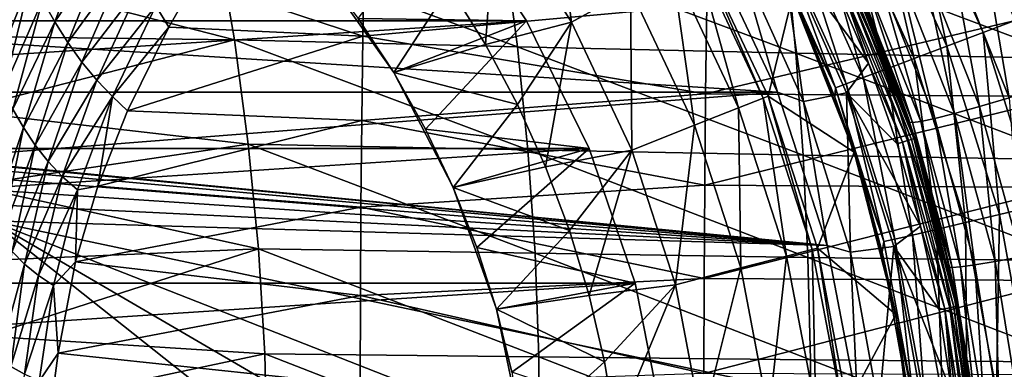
# Model space of a CAD drawing. Header units: metres. Extents: x -59 to 113, y -107 to 107.
# Tile 92 of 192: x 7 to 23, y 3 to 9. Entities that reach past the tile are written whole.
import ezdxf

# ---------------------------------------------------------------- set-up
doc = ezdxf.new("R2010")
doc.units = ezdxf.units.M
doc.layers.add('solid_20_382_333_XXX', color=7, linetype='CONTINUOUS')

msp = doc.modelspace()

# ---------------------------------------------------------------- linework, layer by layer
at = {"layer": 'solid_20_382_333_XXX'}
for points in [[(15.553355, 11.300345, 8.109305), (14.673841, 10.661332, 10.636982), (15.89435, 8.73815, 10.636982)], [(16.847019, 9.261892, 8.109305), (15.553355, 11.300345, 8.109305), (15.89435, 8.73815, 10.636982)], [(20.775883, 10.932953, -22.656658), (21.942019, 8.349407, -22.6665), (21.327961, 11.225106, -22.953264)], [(21.327961, 11.225106, -22.953264), (22.526293, 8.568963, -22.963354), (23.154636, 8.80526, -23.150471)], [(21.942019, 8.349407, -22.6665), (22.526293, 8.568963, -22.963354), (21.327961, 11.225106, -22.953264)], [(20.279455, 10.669566, -22.259953), (21.416327, 8.152011, -22.269693), (20.775883, 10.932953, -22.656658)], [(21.416327, 8.152011, -22.269693), (21.942019, 8.349407, -22.6665), (20.775883, 10.932953, -22.656658)], [(-15.167829, 8.757271, 8.4), (15.167829, 8.757271, 8.4), (13.895013, 10.662148, 8.4)], [(-15.167829, 8.757271, 8.4), (13.895013, 10.662148, 8.4), (-13.895013, 10.662148, 8.4)], [(13.895013, 10.662148, 8.4), (15.167829, 8.757271, 8.4), (12.458858, 8.79428, 11.098559)], [(14.673841, 10.661332, 10.636982), (13.926764, 9.306327, 13), (14.505767, 8.375275, 13)], [(15.89435, 8.73815, 10.636982), (14.673841, 10.661332, 10.636982), (14.505767, 8.375275, 13)], [(19.852291, 10.442152, -21.773064), (20.963614, 7.982163, -21.782843), (20.279455, 10.669566, -22.259953)], [(20.963614, 7.982163, -21.782843), (21.416327, 8.152011, -22.269693), (20.279455, 10.669566, -22.259953)], [(7.371042, 9.096903, -59.168301), (8.174643, 10.371337, -58.667297), (7.567607, 8.743449, -59.14576)], [(7.567607, 8.743449, -59.14576), (8.174643, 10.371337, -58.667297), (8.41765, 9.992708, -58.648506)], [(19.50552, 10.256644, -21.208672), (20.595667, 7.844291, -21.218609), (19.852291, 10.442152, -21.773064)], [(20.595667, 7.844291, -21.218609), (20.963614, 7.982163, -21.782843), (19.852291, 10.442152, -21.773064)], [(23.474854, 7.678253, 26.485861), (22.504015, 10.106408, 26.609463), (23.034933, 10.33532, 26.851566)], [(6.474111, 8.301237, -59.612522), (6.858198, 10.233774, -59.24725), (7.016267, 9.845839, -59.217506)], [(19.247791, 10.117673, -20.582243), (20.321653, 7.741835, -20.592442), (19.50552, 10.256644, -21.208672)], [(20.321653, 7.741835, -20.592442), (20.595667, 7.844291, -21.218609), (19.50552, 10.256644, -21.208672)], [(10.17594, 10.125239, 31.963041), (5.560057, 9.711392, 31.913177), (10.461799, 8.452676, 32.033764)], [(10.17594, 10.125239, 31.963041), (15.024934, 8.340452, 32.092262), (14.805814, 9.99721, 32.017323)], [(10.17594, 10.125239, 31.963041), (10.461799, 8.452676, 32.033764), (15.024934, 8.340452, 32.092262)], [(14.805814, 9.99721, 32.017323), (19.508568, 8.23989, 32.133129), (19.351686, 9.881507, 32.055069)], [(14.805814, 9.99721, 32.017323), (15.024934, 8.340452, 32.092262), (19.508568, 8.23989, 32.133129)], [(19.087641, 10.029809, -19.909372), (19.077732, 9.914139, -19.207998), (19.64485, 8.736698, -19.213919)], [(19.087641, 10.029809, -19.909372), (20.150618, 7.67819, -19.919909), (19.247791, 10.117673, -20.582243)], [(19.087641, 10.029809, -19.909372), (19.64485, 8.736698, -19.213919), (20.150618, 7.67819, -19.919909)], [(20.150618, 7.67819, -19.919909), (20.321653, 7.741835, -20.592442), (19.247791, 10.117673, -20.582243)], [(22.946758, 7.517317, 26.149193), (22.000317, 9.895777, 26.270901), (22.504015, 10.106408, 26.609463)], [(23.474854, 7.678253, 26.485861), (22.946758, 7.517317, 26.149193), (22.504015, 10.106408, 26.609463)], [(19.214075, 7.607193, 14.8), (-19.214075, 7.607193, 14.8), (-18.109209, 9.955235, 14.8)], [(19.214075, 7.607193, 14.8), (-18.109209, 9.955235, 14.8), (18.109209, 9.955235, 14.8)], [(6.474111, 8.301237, -59.612522), (7.016267, 9.845839, -59.217506), (6.600607, 7.972245, -59.586227)], [(6.600607, 7.972245, -59.586227), (7.016267, 9.845839, -59.217506), (7.187258, 9.465466, -59.191692)], [(7.567607, 8.743449, -59.14576), (8.41765, 9.992708, -58.648506), (7.777645, 8.408173, -59.122334)], [(7.777645, 8.408173, -59.122334), (8.41765, 9.992708, -58.648506), (8.669542, 9.636496, -58.630829)], [(17.890068, 9.835324, 2.747503), (18.981691, 7.515557, 2.747503), (17.964226, 9.87606)], [(17.964226, 9.87606), (19.060362, 7.54669), (19.453793, 9.154233)], [(18.981691, 7.515557, 2.747503), (19.060362, 7.54669), (17.964226, 9.87606)], [(19.214075, 7.607193, 14.8), (18.109209, 9.955235, 14.8), (18.585485, 9.776487, 5.212436)], [(19.630148, 7.460382, 5.212436), (18.585485, 9.776487, 5.212436), (19.277489, 9.963362, 4)], [(19.453793, 9.154233), (19.64485, 8.736698, -19.213919), (19.077732, 9.914139, -19.207998)], [(19.277489, 9.963362, 4), (20.137478, 9.344621, 4), (20.678322, 8.077561, 4)], [(20.326012, 7.598896, 4), (19.277489, 9.963362, 4), (20.678322, 8.077561, 4)], [(19.630148, 7.460382, 5.212436), (19.277489, 9.963362, 4), (20.326012, 7.598896, 4)], [(19.351686, 9.881507, 32.055069), (23.940367, 8.150798, 32.157745), (23.84285, 9.777734, 32.077766)], [(19.351686, 9.881507, 32.055069), (19.508568, 8.23989, 32.133129), (23.940367, 8.150798, 32.157745)], [(22.470272, 7.377777, 25.722235), (21.545431, 9.712843, 25.843952), (22.000317, 9.895777, 26.270901)], [(22.946758, 7.517317, 26.149193), (22.470272, 7.377777, 25.722235), (22.000317, 9.895777, 26.270901)], [(10.461799, 8.452676, 32.033764), (5.560057, 9.711392, 31.913177), (5.806252, 8.511619, 31.958143)], [(9.827418, 9.399819, -58.341331), (12.553198, 9.82864, -57.57233), (12.530976, 8.511345, -57.854546)], [(12.530976, 8.511345, -57.854546), (12.553198, 9.82864, -57.57233), (18.076679, 9.01262, -56.503609)], [(18.584526, 7.358305, 5.465695), (17.890068, 9.835324, 2.747503), (17.515745, 9.629535, 5.465695)], [(18.584526, 7.358305, 5.465695), (18.981691, 7.515557, 2.747503), (17.890068, 9.835324, 2.747503)], [(19.214075, 7.607193, 14.8), (18.585485, 9.776487, 5.212436), (19.630148, 7.460382, 5.212436)], [(22.065447, 7.265617, 25.220505), (21.158136, 9.565288, 25.344069), (21.545431, 9.712843, 25.843952)], [(22.470272, 7.377777, 25.722235), (22.065447, 7.265617, 25.220505), (21.545431, 9.712843, 25.843952)], [(7.777645, 8.408173, -59.122334), (8.669542, 9.636496, -58.630829), (8.002528, 8.093726, -59.096367)], [(8.002528, 8.093726, -59.096367), (8.669542, 9.636496, -58.630829), (8.931073, 9.305089, -58.612637)], [(11.829579, 9.624112, 13), (13.029846, 7.923732, 13), (13.926764, 9.306327, 13)], [(13.029836, 7.923755, 11.098559), (13.029846, 7.923732, 13), (11.829579, 9.624112, 13)], [(13.029836, 7.923755, 11.098559), (11.829579, 9.624112, 13), (12.458858, 8.79428, 11.098559)], [(17.515745, 9.629535, 5.465695), (16.847019, 9.261892, 8.109305), (17.874994, 7.077374, 8.109305)], [(18.584526, 7.358305, 5.465695), (17.515745, 9.629535, 5.465695), (17.874994, 7.077374, 8.109305)], [(21.746647, 7.184654, 24.665361), (20.851877, 9.458014, 24.792273), (21.158136, 9.565288, 25.344069)], [(22.065447, 7.265617, 25.220505), (21.746647, 7.184654, 24.665361), (21.158136, 9.565288, 25.344069)], [(6.600607, 7.972245, -59.586227), (7.187258, 9.465466, -59.191692), (6.740188, 7.649765, -59.561844)], [(6.740188, 7.649765, -59.561844), (7.187258, 9.465466, -59.191692), (7.371042, 9.096903, -59.168301)], [(9.198133, 9.00143, -58.593693), (9.827418, 9.399819, -58.341331), (9.406017, 8.654639, -58.603996)], [(9.406017, 8.654639, -58.603996), (9.827418, 9.399819, -58.341331), (12.530976, 8.511345, -57.854546)], [(20.223566, 9.378705, 4.014596), (20.678322, 8.077561, 4), (20.137478, 9.344621, 4)], [(20.29954, 9.413939, 4.057184), (21.308466, 6.829559, 4.057184), (20.223566, 9.378705, 4.014596)], [(20.223566, 9.378705, 4.014596), (21.228714, 6.803997, 4.014596), (20.678322, 8.077561, 4)], [(21.308466, 6.829559, 4.057184), (21.228714, 6.803997, 4.014596), (20.223566, 9.378705, 4.014596)], [(20.359837, 9.441903, 4.123588), (21.371759, 6.849846, 4.123588), (20.29954, 9.413939, 4.057184)], [(21.371759, 6.849846, 4.123588), (21.308466, 6.829559, 4.057184), (20.29954, 9.413939, 4.057184)], [(20.359837, 9.441903, 4.123588), (20.398544, 9.459855, 4.207295), (21.412392, 6.86287, 4.207295)], [(20.359837, 9.441903, 4.123588), (21.412392, 6.86287, 4.207295), (21.371759, 6.849846, 4.123588)], [(20.398544, 9.459855, 4.207295), (20.411863, 9.466035, 4.3), (20.959433, 8.182432, 4.3)], [(20.398544, 9.459855, 4.207295), (20.959433, 8.182432, 4.3), (21.426373, 6.867353, 4.3)], [(21.412392, 6.86287, 4.207295), (20.398544, 9.459855, 4.207295), (21.426373, 6.867353, 4.3)], [(20.452141, 9.378695, 23.058699), (20.959433, 8.182432, 4.3), (20.411863, 9.466035, 4.3)], [(20.452141, 9.378695, 23.058699), (21.322456, 7.183512, 22.921009), (20.959433, 8.182432, 4.3)], [(20.502096, 9.367619, 23.627666), (21.322456, 7.183512, 22.921009), (20.452141, 9.378695, 23.058699)], [(21.387829, 7.118778, 23.491663), (20.502096, 9.367619, 23.627666), (20.633301, 9.392641, 24.212336)], [(20.502096, 9.367619, 23.627666), (21.340643, 7.129303, 22.918058), (21.322456, 7.183512, 22.921009)], [(21.387829, 7.118778, 23.491663), (21.340643, 7.129303, 22.918058), (20.502096, 9.367619, 23.627666)], [(21.52092, 7.136123, 24.081087), (20.633301, 9.392641, 24.212336), (20.851877, 9.458014, 24.792273)], [(21.52092, 7.136123, 24.081087), (21.387829, 7.118778, 23.491663), (20.633301, 9.392641, 24.212336)], [(21.746647, 7.184654, 24.665361), (21.52092, 7.136123, 24.081087), (20.851877, 9.458014, 24.792273)], [(8.002528, 8.093726, -59.096367), (8.931073, 9.305089, -58.612637), (8.243343, 7.802765, -59.066257)], [(8.243343, 7.802765, -59.066257), (8.931073, 9.305089, -58.612637), (9.198133, 9.00143, -58.593693)], [(13.029846, 7.923732, 13), (14.505767, 8.375275, 13), (13.926764, 9.306327, 13)], [(16.847019, 9.261892, 8.109305), (15.89435, 8.73815, 10.636982), (16.864197, 6.677163, 10.636982)], [(17.874994, 7.077374, 8.109305), (16.847019, 9.261892, 8.109305), (16.864197, 6.677163, 10.636982)], [(6.740188, 7.649765, -59.561844), (7.371042, 9.096903, -59.168301), (6.894372, 7.337602, -59.537601)], [(6.894372, 7.337602, -59.537601), (7.371042, 9.096903, -59.168301), (7.567607, 8.743449, -59.14576)], [(19.060362, 7.54669), (20.44771, 6.643883), (19.453793, 9.154233)], [(19.453793, 9.154233), (20.44771, 6.643883), (19.64485, 8.736698, -19.213919)], [(8.243343, 7.802765, -59.066257), (9.198133, 9.00143, -58.593693), (8.496261, 7.538344, -59.031872)], [(8.496261, 7.538344, -59.031872), (9.198133, 9.00143, -58.593693), (9.406017, 8.654639, -58.603996)], [(12.530976, 8.511345, -57.854546), (18.076679, 9.01262, -56.503609), (18.055578, 7.584885, -56.744656)], [(18.055578, 7.584885, -56.744656), (18.076679, 9.01262, -56.503609), (23.865864, 8.955416, -55.332394)], [(18.055578, 7.584885, -56.744656), (23.865864, 8.955416, -55.332394), (23.846651, 7.537295, -55.560364)], [(-16.181108, 6.702573, 8.4), (16.181108, 6.702573, 8.4), (15.167829, 8.757271, 8.4)], [(-16.181108, 6.702573, 8.4), (15.167829, 8.757271, 8.4), (-15.167829, 8.757271, 8.4)], [(6.894372, 7.337602, -59.537601), (7.567607, 8.743449, -59.14576), (7.064649, 7.038932, -59.511726)], [(7.064649, 7.038932, -59.511726), (7.567607, 8.743449, -59.14576), (7.777645, 8.408173, -59.122334)], [(15.167829, 8.757271, 8.4), (13.029836, 7.923755, 11.098559), (12.458858, 8.79428, 11.098559)], [(15.167829, 8.757271, 8.4), (13.540301, 7.015893, 11.098559), (13.029836, 7.923755, 11.098559)], [(15.167829, 8.757271, 8.4), (16.181108, 6.702573, 8.4), (13.540301, 7.015893, 11.098559)], [(15.89435, 8.73815, 10.636982), (14.505767, 8.375275, 13), (15.022572, 7.408427, 13)], [(15.89435, 8.73815, 10.636982), (15.022572, 7.408427, 13), (15.475049, 6.409783, 13)], [(16.864197, 6.677163, 10.636982), (15.89435, 8.73815, 10.636982), (15.475049, 6.409783, 13)], [(20.44771, 6.643883), (20.139521, 7.526601, -19.218723), (19.64485, 8.736698, -19.213919)], [(20.150618, 7.67819, -19.919909), (19.64485, 8.736698, -19.213919), (20.139521, 7.526601, -19.218723)], [(22.526293, 8.568963, -22.963354), (23.396118, 5.787601, -22.970924), (23.154636, 8.80526, -23.150471)], [(8.496261, 7.538344, -59.031872), (9.406017, 8.654639, -58.603996), (8.740568, 7.308236, -58.997662)], [(8.740568, 7.308236, -58.997662), (9.406017, 8.654639, -58.603996), (12.530976, 8.511345, -57.854546)], [(21.942019, 8.349407, -22.6665), (22.789433, 5.642145, -22.673893), (22.526293, 8.568963, -22.963354)], [(22.789433, 5.642145, -22.673893), (23.396118, 5.787601, -22.970924), (22.526293, 8.568963, -22.963354)], [(10.461799, 8.452676, 32.033764), (5.806252, 8.511619, 31.958143), (6.019197, 7.309911, 31.997034)], [(10.461799, 8.452676, 32.033764), (6.019197, 7.309911, 31.997034), (10.686326, 6.774121, 32.091457)], [(8.740568, 7.308236, -58.997662), (12.530976, 8.511345, -57.854546), (12.513977, 7.152458, -58.067078)], [(10.461799, 8.452676, 32.033764), (15.191838, 6.679916, 32.153408), (15.024934, 8.340452, 32.092262)], [(10.461799, 8.452676, 32.033764), (10.686326, 6.774121, 32.091457), (15.191838, 6.679916, 32.153408)], [(12.513977, 7.152458, -58.067078), (12.530976, 8.511345, -57.854546), (18.055578, 7.584885, -56.744656)], [(7.064649, 7.038932, -59.511726), (7.777645, 8.408173, -59.122334), (7.252957, 6.756781, -59.482353)], [(7.252957, 6.756781, -59.482353), (7.777645, 8.408173, -59.122334), (8.002528, 8.093726, -59.096367)], [(13.029846, 7.923732, 13), (15.022572, 7.408427, 13), (14.505767, 8.375275, 13)], [(15.024934, 8.340452, 32.092262), (19.626167, 6.596154, 32.196896), (19.508568, 8.23989, 32.133129)], [(15.024934, 8.340452, 32.092262), (15.191838, 6.679916, 32.153408), (19.626167, 6.596154, 32.196896)], [(21.416327, 8.152011, -22.269693), (22.243515, 5.511832, -22.277021), (21.942019, 8.349407, -22.6665)], [(22.243515, 5.511832, -22.277021), (22.789433, 5.642145, -22.673893), (21.942019, 8.349407, -22.6665)], [(7.252957, 6.756781, -59.482353), (8.002528, 8.093726, -59.096367), (7.46094, 6.493872, -59.447895)], [(7.46094, 6.493872, -59.447895), (8.002528, 8.093726, -59.096367), (8.243343, 7.802765, -59.066257)], [(19.508568, 8.23989, 32.133129), (24.014042, 6.522787, 32.223148), (23.940367, 8.150798, 32.157745)], [(19.508568, 8.23989, 32.133129), (19.626167, 6.596154, 32.196896), (24.014042, 6.522787, 32.223148)], [(21.340643, 7.129303, 22.918058), (21.426373, 6.867353, 4.3), (20.959433, 8.182432, 4.3)], [(21.322456, 7.183512, 22.921009), (21.340643, 7.129303, 22.918058), (20.959433, 8.182432, 4.3)], [(20.963614, 7.982163, -21.782843), (21.773298, 5.400214, -21.790209), (21.416327, 8.152011, -22.269693)], [(21.773298, 5.400214, -21.790209), (22.243515, 5.511832, -22.277021), (21.416327, 8.152011, -22.269693)], [(20.326012, 7.598896, 4), (20.678322, 8.077561, 4), (21.139528, 6.779403, 4)], [(20.595667, 7.844291, -21.218609), (21.39102, 5.310195, -21.226109), (20.963614, 7.982163, -21.782843)], [(21.228714, 6.803997, 4.014596), (21.139528, 6.779403, 4), (20.678322, 8.077561, 4)], [(21.39102, 5.310195, -21.226109), (21.773298, 5.400214, -21.790209), (20.963614, 7.982163, -21.782843)], [(7.46094, 6.493872, -59.447895), (8.243343, 7.802765, -59.066257), (7.68957, 6.252944, -59.406929)], [(7.68957, 6.252944, -59.406929), (8.243343, 7.802765, -59.066257), (8.496261, 7.538344, -59.031872)], [(13.540301, 7.015893, 11.098559), (13.029846, 7.923732, 13), (13.029836, 7.923755, 11.098559)], [(13.029846, 7.923732, 13), (13.987408, 6.075758, 13), (15.022572, 7.408427, 13)], [(13.540301, 7.015893, 11.098559), (13.987408, 6.075758, 13), (13.029846, 7.923732, 13)], [(20.321653, 7.741835, -20.592442), (21.106192, 5.244024, -20.600149), (20.595667, 7.844291, -21.218609)], [(21.106192, 5.244024, -20.600149), (21.39102, 5.310195, -21.226109), (20.595667, 7.844291, -21.218609)], [(20.150618, 7.67819, -19.919909), (20.139521, 7.526601, -19.218723), (20.55957, 6.289205, -19.222759)], [(20.150618, 7.67819, -19.919909), (20.928209, 5.203916, -19.927883), (20.321653, 7.741835, -20.592442)], [(20.150618, 7.67819, -19.919909), (20.55957, 6.289205, -19.222759), (20.928209, 5.203916, -19.927883)], [(20.928209, 5.203916, -19.927883), (21.106192, 5.244024, -20.600149), (20.321653, 7.741835, -20.592442)], [(5.540299, 6.540146, 14.8), (-19.214075, 7.607193, 14.8), (19.214075, 7.607193, 14.8)], [(5.540299, 6.540146, 14.8), (19.214075, 7.607193, 14.8), (20.015909, 5.1394, 14.8)], [(7.68957, 6.252944, -59.406929), (8.496261, 7.538344, -59.031872), (7.934899, 6.037001, -59.359558)], [(7.934899, 6.037001, -59.359558), (8.496261, 7.538344, -59.031872), (8.259565, 6.098272, -59.265667)], [(8.496261, 7.538344, -59.031872), (8.740568, 7.308236, -58.997662), (8.259565, 6.098272, -59.265667)], [(12.513977, 7.152458, -58.067078), (18.055578, 7.584885, -56.744656), (18.040546, 6.113913, -56.913906)], [(18.040546, 6.113913, -56.913906), (18.055578, 7.584885, -56.744656), (23.846651, 7.537295, -55.560364)], [(18.040546, 6.113913, -56.913906), (23.846651, 7.537295, -55.560364), (23.832966, 6.076117, -55.720333)], [(19.36022, 4.97103, 5.465695), (18.981691, 7.515557, 2.747503), (18.584526, 7.358305, 5.465695)], [(18.981691, 7.515557, 2.747503), (19.773962, 5.077265, 2.747503), (19.060362, 7.54669)], [(19.36022, 4.97103, 5.465695), (19.773962, 5.077265, 2.747503), (18.981691, 7.515557, 2.747503)], [(19.060362, 7.54669), (19.855907, 5.098321), (20.44771, 6.643883)], [(19.773962, 5.077265, 2.747503), (19.855907, 5.098321), (19.060362, 7.54669)], [(20.015909, 5.1394, 14.8), (19.214075, 7.607193, 14.8), (19.630148, 7.460382, 5.212436)], [(20.387381, 5.035347, 5.212436), (19.630148, 7.460382, 5.212436), (20.326012, 7.598896, 4)], [(20.015909, 5.1394, 14.8), (19.630148, 7.460382, 5.212436), (20.387381, 5.035347, 5.212436)], [(20.44771, 6.643883), (20.55957, 6.289205, -19.222759), (20.139521, 7.526601, -19.218723)], [(20.326012, 7.598896, 4), (21.139528, 6.779403, 4), (21.519342, 5.455077, 4)], [(21.085642, 5.12694, 4), (20.326012, 7.598896, 4), (21.519342, 5.455077, 4)], [(20.387381, 5.035347, 5.212436), (20.326012, 7.598896, 4), (21.085642, 5.12694, 4)], [(23.137915, 4.958909, 25.630764), (22.470272, 7.377777, 25.722235), (22.946758, 7.517317, 26.149193)], [(10.686326, 6.774121, 32.091457), (6.019197, 7.309911, 31.997034), (6.199225, 6.105289, 32.029915)], [(6.547829, 5.502957, -59.791893), (6.894372, 7.337602, -59.537601), (7.064649, 7.038932, -59.511726)], [(8.259565, 6.098272, -59.265667), (8.740568, 7.308236, -58.997662), (12.513977, 7.152458, -58.067078)], [(13.987408, 6.075758, 13), (15.475049, 6.409783, 13), (15.022572, 7.408427, 13)], [(18.584526, 7.358305, 5.465695), (17.874994, 7.077374, 8.109305), (18.621075, 4.781243, 8.109305)], [(19.36022, 4.97103, 5.465695), (18.584526, 7.358305, 5.465695), (18.621075, 4.781243, 8.109305)], [(22.720364, 4.883469, 25.127628), (22.065447, 7.265617, 25.220505), (22.470272, 7.377777, 25.722235)], [(23.137915, 4.958909, 25.630764), (22.720364, 4.883469, 25.127628), (22.470272, 7.377777, 25.722235)], [(8.259565, 6.098272, -59.265667), (12.513977, 7.152458, -58.067078), (12.502002, 5.757674, -58.215141)], [(12.502002, 5.757674, -58.215141), (12.513977, 7.152458, -58.067078), (18.040546, 6.113913, -56.913906)], [(22.161942, 4.797254, 23.982311), (21.52092, 7.136123, 24.081087), (21.746647, 7.184654, 24.665361)], [(22.39259, 4.829305, 24.56992), (21.746647, 7.184654, 24.665361), (22.065447, 7.265617, 25.220505)], [(22.39259, 4.829305, 24.56992), (22.161942, 4.797254, 23.982311), (21.746647, 7.184654, 24.665361)], [(22.720364, 4.883469, 25.127628), (22.39259, 4.829305, 24.56992), (22.065447, 7.265617, 25.220505)], [(6.547829, 5.502957, -59.791893), (7.064649, 7.038932, -59.511726), (6.704335, 5.267737, -59.760834)], [(6.704335, 5.267737, -59.760834), (7.064649, 7.038932, -59.511726), (7.252957, 6.756781, -59.482353)], [(13.987445, 6.075679, 11.098559), (13.987408, 6.075758, 13), (13.540301, 7.015893, 11.098559)], [(16.181108, 6.702573, 8.4), (13.987445, 6.075679, 11.098559), (13.540301, 7.015893, 11.098559)], [(17.874994, 7.077374, 8.109305), (16.864197, 6.677163, 10.636982), (17.568087, 4.510873, 10.636982)], [(18.621075, 4.781243, 8.109305), (17.874994, 7.077374, 8.109305), (17.568087, 4.510873, 10.636982)], [(21.340643, 7.129303, 22.918058), (21.975178, 4.831313, 22.813387), (21.426373, 6.867353, 4.3)], [(21.387829, 7.118778, 23.491663), (21.975178, 4.831313, 22.813387), (21.340643, 7.129303, 22.918058)], [(22.027882, 4.786438, 23.389229), (21.387829, 7.118778, 23.491663), (21.52092, 7.136123, 24.081087)], [(21.387829, 7.118778, 23.491663), (21.983223, 4.794573, 22.812038), (21.975178, 4.831313, 22.813387)], [(22.027882, 4.786438, 23.389229), (21.983223, 4.794573, 22.812038), (21.387829, 7.118778, 23.491663)], [(22.161942, 4.797254, 23.982311), (22.027882, 4.786438, 23.389229), (21.52092, 7.136123, 24.081087)], [(21.308466, 6.829559, 4.057184), (21.989824, 4.14019, 4.057184), (21.228714, 6.803997, 4.014596)], [(21.371759, 6.849846, 4.123588), (22.055143, 4.152489, 4.123588), (21.308466, 6.829559, 4.057184)], [(22.055143, 4.152489, 4.123588), (21.989824, 4.14019, 4.057184), (21.308466, 6.829559, 4.057184)], [(21.371759, 6.849846, 4.123588), (21.412392, 6.86287, 4.207295), (22.097075, 4.160385, 4.207295)], [(21.371759, 6.849846, 4.123588), (22.097075, 4.160385, 4.207295), (22.055143, 4.152489, 4.123588)], [(21.412392, 6.86287, 4.207295), (21.426373, 6.867353, 4.3), (21.81089, 5.525856, 4.3)], [(21.412392, 6.86287, 4.207295), (21.81089, 5.525856, 4.3), (22.111504, 4.163102, 4.3)], [(22.097075, 4.160385, 4.207295), (21.412392, 6.86287, 4.207295), (22.111504, 4.163102, 4.3)], [(21.975178, 4.831313, 22.813387), (21.81089, 5.525856, 4.3), (21.426373, 6.867353, 4.3)], [(-16.917538, 4.53318, 8.4), (16.917538, 4.53318, 8.4), (16.181108, 6.702573, 8.4)], [(-16.917538, 4.53318, 8.4), (16.181108, 6.702573, 8.4), (-16.181108, 6.702573, 8.4)], [(10.686326, 6.774121, 32.091457), (6.199225, 6.105289, 32.029915), (10.849523, 5.089577, 32.136124)], [(6.704335, 5.267737, -59.760834), (7.252957, 6.756781, -59.482353), (6.881977, 5.04701, -59.724834)], [(6.881977, 5.04701, -59.724834), (7.252957, 6.756781, -59.482353), (7.46094, 6.493872, -59.447895)], [(10.686326, 6.774121, 32.091457), (15.306527, 5.015604, 32.20076), (15.191838, 6.679916, 32.153408)], [(10.686326, 6.774121, 32.091457), (10.849523, 5.089577, 32.136124), (15.306527, 5.015604, 32.20076)], [(16.181108, 6.702573, 8.4), (14.369514, 5.106816, 11.098559), (13.987445, 6.075679, 11.098559)], [(16.181108, 6.702573, 8.4), (16.917538, 4.53318, 8.4), (14.369514, 5.106816, 11.098559)], [(15.191838, 6.679916, 32.153408), (19.704483, 4.950296, 32.246376), (19.626167, 6.596154, 32.196896)], [(15.191838, 6.679916, 32.153408), (15.306527, 5.015604, 32.20076), (19.704483, 4.950296, 32.246376)], [(16.864197, 6.677163, 10.636982), (15.475049, 6.409783, 13), (15.861214, 5.383714, 13)], [(16.864197, 6.677163, 10.636982), (15.861214, 5.383714, 13), (16.179451, 4.334492, 13)], [(17.568087, 4.510873, 10.636982), (16.864197, 6.677163, 10.636982), (16.179451, 4.334492, 13)], [(21.228714, 6.803997, 4.014596), (21.519342, 5.455077, 4), (21.139528, 6.779403, 4)], [(21.228714, 6.803997, 4.014596), (21.907524, 4.124694, 4.014596), (21.519342, 5.455077, 4)], [(21.989824, 4.14019, 4.057184), (21.907524, 4.124694, 4.014596), (21.228714, 6.803997, 4.014596)], [(5.540299, 6.540146, 14.8), (20.015909, 5.1394, 14.8), (5.799235, 6.506042, 14.8)], [(5.799235, 6.506042, 14.8), (20.015909, 5.1394, 14.8), (6.040351, 6.406137, 14.8)], [(19.626167, 6.596154, 32.196896), (24.063879, 4.893702, 32.273983), (24.014042, 6.522787, 32.223148)], [(19.626167, 6.596154, 32.196896), (19.704483, 4.950296, 32.246376), (24.063879, 4.893702, 32.273983)], [(19.855907, 5.098321), (21.119165, 4.028753), (20.44771, 6.643883)], [(20.44771, 6.643883), (21.119165, 4.028753), (20.55957, 6.289205, -19.222759)], [(6.040351, 6.406137, 14.8), (20.015909, 5.1394, 14.8), (6.247313, 6.247313, 14.8)], [(6.881977, 5.04701, -59.724834), (7.46094, 6.493872, -59.447895), (7.08212, 4.843347, -59.682533)], [(7.08212, 4.843347, -59.682533), (7.46094, 6.493872, -59.447895), (7.68957, 6.252944, -59.406929)], [(13.987408, 6.075758, 13), (15.861214, 5.383714, 13), (15.475049, 6.409783, 13)], [(6.247313, 6.247313, 14.8), (20.015909, 5.1394, 14.8), (6.406137, 6.040351, 14.8)], [(7.08212, 4.843347, -59.682533), (7.68957, 6.252944, -59.406929), (7.305067, 4.659338, -59.632854)], [(7.305067, 4.659338, -59.632854), (7.68957, 6.252944, -59.406929), (7.934899, 6.037001, -59.359558)], [(21.119165, 4.028753), (20.902294, 5.034294, -19.22677), (20.55957, 6.289205, -19.222759)], [(20.928209, 5.203916, -19.927883), (20.55957, 6.289205, -19.222759), (20.902294, 5.034294, -19.22677)], [(10.849523, 5.089577, 32.136124), (6.199225, 6.105289, 32.029915), (6.346568, 4.896701, 32.056824)], [(6.406137, 6.040351, 14.8), (20.015909, 5.1394, 14.8), (6.506042, 5.799235, 14.8)], [(7.305067, 4.659338, -59.632854), (7.934899, 6.037001, -59.359558), (7.546237, 4.497724, -59.576298)], [(7.546237, 4.497724, -59.576298), (7.934899, 6.037001, -59.359558), (7.899098, 4.876357, -59.458015)], [(7.899098, 4.876357, -59.458015), (8.259565, 6.098272, -59.265667), (12.502002, 5.757674, -58.215141)], [(7.934899, 6.037001, -59.359558), (8.259565, 6.098272, -59.265667), (7.899098, 4.876357, -59.458015)], [(12.502002, 5.757674, -58.215141), (18.040546, 6.113913, -56.913906), (18.031021, 4.608192, -57.020134)], [(13.987408, 6.075758, 13), (14.684441, 4.114563, 13), (15.861214, 5.383714, 13)], [(14.369514, 5.106816, 11.098559), (14.684441, 4.114563, 13), (13.987408, 6.075758, 13)], [(14.369514, 5.106816, 11.098559), (13.987408, 6.075758, 13), (13.987445, 6.075679, 11.098559)], [(18.031021, 4.608192, -57.020134), (18.040546, 6.113913, -56.913906), (23.832966, 6.076117, -55.720333)], [(18.031021, 4.608192, -57.020134), (23.832966, 6.076117, -55.720333), (23.824289, 4.580307, -55.820713)], [(6.506042, 5.799235, 14.8), (20.015909, 5.1394, 14.8), (6.540147, 5.540299, 14.8)], [(7.899098, 4.876357, -59.458015), (12.502002, 5.757674, -58.215141), (12.494431, 4.334961, -58.307961)], [(12.494431, 4.334961, -58.307961), (12.502002, 5.757674, -58.215141), (18.031021, 4.608192, -57.020134)], [(22.789433, 5.642145, -22.673893), (23.302023, 2.851152, -22.678421), (23.396118, 5.787601, -22.970924)], [(22.243515, 5.511832, -22.277021), (22.744688, 2.787136, -22.281515), (22.789433, 5.642145, -22.673893)], [(22.744688, 2.787136, -22.281515), (23.302023, 2.851152, -22.678421), (22.789433, 5.642145, -22.673893)], [(6.540147, 5.540299, 14.8), (20.015909, 5.1394, 14.8), (20.502197, 2.590372, 14.8)], [(6.540147, 5.540299, 14.8), (20.502197, 2.590372, 14.8), (20.665195, 0, 14.8)], [(6.540147, 5.540299, 14.8), (20.665195, 0, 14.8), (20.502197, -2.590372, 14.8)], [(6.540147, 5.540299, 14.8), (20.502197, -2.590372, 14.8), (20.015909, -5.139401, 14.8)], [(6.540147, 5.540299, 14.8), (20.015909, -5.139401, 14.8), (6.540147, -5.540299, 14.8)], [(21.085642, 5.12694, 4), (21.519342, 5.455077, 4), (21.816259, 4.109842, 4)], [(21.39102, 5.310195, -21.226109), (21.874617, 2.689019, -21.230722), (21.773298, 5.400214, -21.790209)], [(21.907524, 4.124694, 4.014596), (21.816259, 4.109842, 4), (21.519342, 5.455077, 4)], [(21.773298, 5.400214, -21.790209), (22.264725, 2.732619, -21.794735), (22.243515, 5.511832, -22.277021)], [(21.874617, 2.689019, -21.230722), (22.264725, 2.732619, -21.794735), (21.773298, 5.400214, -21.790209)], [(21.983223, 4.794573, 22.812038), (22.111504, 4.163102, 4.3), (21.81089, 5.525856, 4.3)], [(21.975178, 4.831313, 22.813387), (21.983223, 4.794573, 22.812038), (21.81089, 5.525856, 4.3)], [(22.264725, 2.732619, -21.794735), (22.744688, 2.787136, -22.281515), (22.243515, 5.511832, -22.277021)], [(14.684441, 4.114563, 13), (16.179451, 4.334492, 13), (15.861214, 5.383714, 13)], [(20.928209, 5.203916, -19.927883), (21.402651, 2.638916, -19.932806), (21.106192, 5.244024, -20.600149)], [(21.106192, 5.244024, -20.600149), (21.584064, 2.657427, -20.6049), (21.39102, 5.310195, -21.226109)], [(21.402651, 2.638916, -19.932806), (21.584064, 2.657427, -20.6049), (21.106192, 5.244024, -20.600149)], [(21.584064, 2.657427, -20.6049), (21.874617, 2.689019, -21.230722), (21.39102, 5.310195, -21.226109)], [(10.849523, 5.089577, 32.136124), (6.346568, 4.896701, 32.056824), (6.461351, 3.682934, 32.077789)], [(10.849523, 5.089577, 32.136124), (6.461351, 3.682934, 32.077789), (10.951387, 3.399041, 32.167759)], [(10.849523, 5.089577, 32.136124), (15.369, 3.347513, 32.234314), (15.306527, 5.015604, 32.20076)], [(10.849523, 5.089577, 32.136124), (10.951387, 3.399041, 32.167759), (15.369, 3.347513, 32.234314)], [(14.684482, 4.114427, 11.098559), (14.684441, 4.114563, 13), (14.369514, 5.106816, 11.098559)], [(16.917538, 4.53318, 8.4), (14.684482, 4.114427, 11.098559), (14.369514, 5.106816, 11.098559)], [(19.830593, 2.50536, 5.465695), (19.773962, 5.077265, 2.747503), (19.36022, 4.97103, 5.465695)], [(19.773962, 5.077265, 2.747503), (20.254387, 2.558902, 2.747503), (19.855907, 5.098321)], [(19.830593, 2.50536, 5.465695), (20.254387, 2.558902, 2.747503), (19.773962, 5.077265, 2.747503)], [(19.855907, 5.098321), (20.338326, 2.569536), (21.119165, 4.028753)], [(20.254387, 2.558902, 2.747503), (20.338326, 2.569536), (19.855907, 5.098321)], [(20.502197, 2.590372, 14.8), (20.015909, 5.1394, 14.8), (20.387381, 5.035347, 5.212436)], [(20.846254, 2.53647, 5.212436), (20.387381, 5.035347, 5.212436), (21.085642, 5.12694, 4)], [(20.846254, 2.53647, 5.212436), (21.085642, 5.12694, 4), (21.545822, 2.582127, 4)], [(20.928209, 5.203916, -19.927883), (20.902294, 5.034294, -19.22677), (21.402651, 2.638916, -19.932806)], [(21.085642, 5.12694, 4), (21.816259, 4.109842, 4), (22.029179, 2.748672, 4)], [(21.545822, 2.582127, 4), (21.085642, 5.12694, 4), (22.029179, 2.748672, 4)], [(6.663949, 3.337242, -59.862045), (6.881977, 5.04701, -59.724834), (7.08212, 4.843347, -59.682533)], [(15.306527, 5.015604, 32.20076), (19.743517, 3.302318, 32.281567), (19.704483, 4.950296, 32.246376)], [(15.306527, 5.015604, 32.20076), (15.369, 3.347513, 32.234314), (19.743517, 3.302318, 32.281567)], [(19.36022, 4.97103, 5.465695), (18.621075, 4.781243, 8.109305), (19.073488, 2.409709, 8.109305)], [(19.830593, 2.50536, 5.465695), (19.36022, 4.97103, 5.465695), (19.073488, 2.409709, 8.109305)], [(19.704483, 4.950296, 32.246376), (24.089876, 3.263542, 32.310242), (24.063879, 4.893702, 32.273983)], [(19.704483, 4.950296, 32.246376), (19.743517, 3.302318, 32.281567), (24.089876, 3.263542, 32.310242)], [(20.502197, 2.590372, 14.8), (20.387381, 5.035347, 5.212436), (20.846254, 2.53647, 5.212436)], [(21.119165, 4.028753), (21.349926, 2.535875, -19.23138), (20.902294, 5.034294, -19.22677)], [(21.402651, 2.638916, -19.932806), (20.902294, 5.034294, -19.22677), (21.349926, 2.535875, -19.23138)], [(23.116322, 2.445859, 25.071327), (22.720364, 4.883469, 25.127628), (23.137915, 4.958909, 25.630764)], [(6.663949, 3.337242, -59.862045), (7.08212, 4.843347, -59.682533), (6.861078, 3.195504, -59.813957)], [(6.861078, 3.195504, -59.813957), (7.08212, 4.843347, -59.682533), (7.305067, 4.659338, -59.632854)], [(7.546237, 4.497724, -59.576298), (7.899098, 4.876357, -59.458015), (7.620131, 3.407004, -59.601276)], [(7.620131, 3.407004, -59.601276), (7.899098, 4.876357, -59.458015), (12.494431, 4.334961, -58.307961)], [(18.621075, 4.781243, 8.109305), (17.568087, 4.510873, 10.636982), (17.994919, 2.273445, 10.636982)], [(19.073488, 2.409709, 8.109305), (18.621075, 4.781243, 8.109305), (17.994919, 2.273445, 10.636982)], [(21.983223, 4.794573, 22.812038), (22.368685, 2.42734, 22.746754), (22.111504, 4.163102, 4.3)], [(22.027882, 4.786438, 23.389229), (22.368685, 2.42734, 22.746754), (21.983223, 4.794573, 22.812038)], [(22.414373, 2.397694, 23.326057), (22.027882, 4.786438, 23.389229), (22.161942, 4.797254, 23.982311)], [(22.027882, 4.786438, 23.389229), (22.37141, 2.402089, 22.746288), (22.368685, 2.42734, 22.746754)], [(22.414373, 2.397694, 23.326057), (22.37141, 2.402089, 22.746288), (22.027882, 4.786438, 23.389229)], [(22.549006, 2.402864, 23.921776), (22.161942, 4.797254, 23.982311), (22.39259, 4.829305, 24.56992)], [(22.549006, 2.402864, 23.921776), (22.414373, 2.397694, 23.326057), (22.161942, 4.797254, 23.982311)], [(22.782791, 2.418769, 24.511782), (22.39259, 4.829305, 24.56992), (22.720364, 4.883469, 25.127628)], [(22.782791, 2.418769, 24.511782), (22.549006, 2.402864, 23.921776), (22.39259, 4.829305, 24.56992)], [(23.116322, 2.445859, 25.071327), (22.782791, 2.418769, 24.511782), (22.720364, 4.883469, 25.127628)], [(6.861078, 3.195504, -59.813957), (7.305067, 4.659338, -59.632854), (7.08014, 3.068558, -59.75898)], [(7.08014, 3.068558, -59.75898), (7.305067, 4.659338, -59.632854), (7.546237, 4.497724, -59.576298)], [(12.494431, 4.334961, -58.307961), (18.031021, 4.608192, -57.020134), (18.025799, 3.07953, -57.077599)], [(18.025799, 3.07953, -57.077599), (18.031021, 4.608192, -57.020134), (23.824289, 4.580307, -55.820713)], [(-17.36451, 2.286179, 8.4), (17.36451, 2.286179, 8.4), (16.917538, 4.53318, 8.4)], [(-17.36451, 2.286179, 8.4), (16.917538, 4.53318, 8.4), (-16.917538, 4.53318, 8.4)], [(7.08014, 3.068558, -59.75898), (7.546237, 4.497724, -59.576298), (7.31539, 2.95852, -59.698151)], [(7.31539, 2.95852, -59.698151), (7.546237, 4.497724, -59.576298), (7.620131, 3.407004, -59.601276)], [(16.917538, 4.53318, 8.4), (14.931047, 3.102633, 11.098559), (14.684482, 4.114427, 11.098559)], [(16.917538, 4.53318, 8.4), (17.36451, 2.286179, 8.4), (14.931047, 3.102633, 11.098559)], [(17.568087, 4.510873, 10.636982), (16.179451, 4.334492, 13), (16.428326, 3.266899, 13)], [(17.568087, 4.510873, 10.636982), (16.428326, 3.266899, 13), (16.60684, 2.185241, 13)], [(17.994919, 2.273445, 10.636982), (17.568087, 4.510873, 10.636982), (16.60684, 2.185241, 13)], [(18.025799, 3.07953, -57.077599), (23.824289, 4.580307, -55.820713), (23.819529, 3.061558, -55.875015)], [(7.620131, 3.407004, -59.601276), (12.494431, 4.334961, -58.307961), (12.490273, 2.894311, -58.358303)], [(12.490273, 2.894311, -58.358303), (12.494431, 4.334961, -58.307961), (18.025799, 3.07953, -57.077599)], [(14.684441, 4.114563, 13), (16.428326, 3.266899, 13), (16.179451, 4.334492, 13)], [(21.989824, 4.14019, 4.057184), (22.333143, 1.387176, 4.057184), (21.907524, 4.124694, 4.014596)], [(22.055143, 4.152489, 4.123588), (22.399483, 1.391298, 4.123588), (21.989824, 4.14019, 4.057184)], [(22.399483, 1.391298, 4.123588), (22.333143, 1.387176, 4.057184), (21.989824, 4.14019, 4.057184)], [(22.055143, 4.152489, 4.123588), (22.097075, 4.160385, 4.207295), (22.442068, 1.393945, 4.207295)], [(22.055143, 4.152489, 4.123588), (22.442068, 1.393945, 4.207295), (22.399483, 1.391298, 4.123588)], [(22.097075, 4.160385, 4.207295), (22.111504, 4.163102, 4.3), (22.327057, 2.784333, 4.3)], [(22.097075, 4.160385, 4.207295), (22.327057, 2.784333, 4.3), (22.456722, 1.394853, 4.3)], [(22.442068, 1.393945, 4.207295), (22.097075, 4.160385, 4.207295), (22.456722, 1.394853, 4.3)], [(22.368685, 2.42734, 22.746754), (22.327057, 2.784333, 4.3), (22.111504, 4.163102, 4.3)], [(14.684441, 4.114563, 13), (15.107944, 2.076657, 13), (16.428326, 3.266899, 13)], [(14.931047, 3.102633, 11.098559), (15.107944, 2.076657, 13), (14.684441, 4.114563, 13)], [(14.931047, 3.102633, 11.098559), (14.684441, 4.114563, 13), (14.684482, 4.114427, 11.098559)], [(20.338326, 2.569536), (21.457569, 1.350012), (21.119165, 4.028753)], [(21.119165, 4.028753), (21.457569, 1.350012), (21.349926, 2.535875, -19.23138)], [(21.907524, 4.124694, 4.014596), (22.029179, 2.748672, 4), (21.816259, 4.109842, 4)], [(21.907524, 4.124694, 4.014596), (22.249557, 1.381984, 4.014596), (22.029179, 2.748672, 4)], [(22.333143, 1.387176, 4.057184), (22.249557, 1.381984, 4.014596), (21.907524, 4.124694, 4.014596)], [(10.951387, 3.399041, 32.167759), (6.461351, 3.682934, 32.077789), (6.543562, 2.462914, 32.092804)], [(10.951387, 3.399041, 32.167759), (6.543562, 2.462914, 32.092804), (10.991921, 1.702516, 32.186363)], [(7.31539, 2.95852, -59.698151), (7.620131, 3.407004, -59.601276), (7.509875, 2.558878, -59.652729)], [(7.509875, 2.558878, -59.652729), (7.620131, 3.407004, -59.601276), (12.490273, 2.894311, -58.358303)], [(10.951387, 3.399041, 32.167759), (15.379259, 1.675645, 32.254074), (15.369, 3.347513, 32.234314)], [(10.951387, 3.399041, 32.167759), (10.991921, 1.702516, 32.186363), (15.379259, 1.675645, 32.254074)], [(15.369, 3.347513, 32.234314), (19.743267, 1.652219, 32.302464), (19.743517, 3.302318, 32.281567)], [(15.369, 3.347513, 32.234314), (15.379259, 1.675645, 32.254074), (19.743267, 1.652219, 32.302464)], [(6.7324, 1.596273, -59.877964), (6.861078, 3.195504, -59.813957), (7.08014, 3.068558, -59.75898)], [(15.107944, 2.076657, 13), (16.60684, 2.185241, 13), (16.428326, 3.266899, 13)], [(19.743517, 3.302318, 32.281567), (19.743267, 1.652219, 32.302464), (24.092031, 1.632308, 32.331924)], [(19.743517, 3.302318, 32.281567), (24.092031, 1.632308, 32.331924), (24.089876, 3.263542, 32.310242)]]:
    msp.add_3dface(points, dxfattribs=at)

doc.saveas('drawing.dxf')
